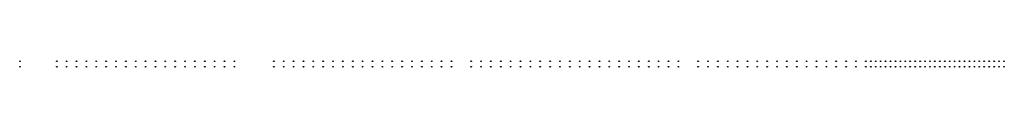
# Model space of a CAD drawing. Header units: millimetres. Extents: x 376598 to 1249954, y -318491 to -22134.
# Tile 14 of 256: x 551301 to 571260, y -178546 to -178421. Entities that reach past the tile are written whole.
import ezdxf

# ---------------------------------------------------------------- set-up
doc = ezdxf.new("R2010")
doc.units = ezdxf.units.MM
doc.layers.add('РАЗМЕРЫ', color=1, linetype='Continuous', lineweight=9)

msp = doc.modelspace()

# ---------------------------------------------------------------- linework, layer by layer
at = {"layer": 'РАЗМЕРЫ', "color": 8, "linetype": 'Continuous', "lineweight": 30}
for centre in [(551308.2, -178428.2), (551308.4, -178427.9), (552053.1, -178428.4, -720), (552053.3, -178428.2, -720), (552253.1, -178428.4, -720), (552253.3, -178428.2, -720), (552453.1, -178428.4, -720), (552453.3, -178428.2, -720), (552653.1, -178428.4, -720), (552653.3, -178428.2, -720), (552853.1, -178428.4, -720), (552853.3, -178428.2, -720), (553053.1, -178428.4, -720), (553053.3, -178428.2, -720), (553252.8, -178428.6, -720), (553253.1, -178428.4, -720), (553452.8, -178428.6, -720), (553453.1, -178428.4, -720), (553652.8, -178428.6, -720), (553653.1, -178428.4, -720), (553852.8, -178428.6, -720), (553853.1, -178428.4, -720), (554052.8, -178428.6, -720), (554053.1, -178428.4, -720), (554252.8, -178428.6, -720), (554253.1, -178428.4, -720), (554452.8, -178428.6, -720), (554453.1, -178428.4, -720), (554652.8, -178428.6, -720), (554653.1, -178428.4, -720), (554852.8, -178428.6, -720), (554853.1, -178428.4, -720), (555052.8, -178428.6, -720), (555053.1, -178428.4, -720), (555252.8, -178428.6, -720), (555253.1, -178428.4, -720), (555452.8, -178428.6, -720), (555453.1, -178428.4, -720), (555652.8, -178428.6, -720), (555653.1, -178428.4, -720), (556452.8, -178428.6, -720), (556453.1, -178428.4, -720), (556652.8, -178428.6, -720), (556653.1, -178428.4, -720), (556852.8, -178428.6, -720), (556853.1, -178428.4, -720), (557052.8, -178428.6, -720), (557053.1, -178428.4, -720), (557252.8, -178428.6, -720), (557253.1, -178428.4, -720), (557452.8, -178428.6, -720), (557453.1, -178428.4, -720), (557652.8, -178428.6, -720), (557653.1, -178428.4, -720), (557852.8, -178428.6, -720), (557853.1, -178428.4, -720), (558052.8, -178428.6, -720), (558053.1, -178428.4, -720), (558252.8, -178428.6, -720), (558253.1, -178428.4, -720), (558452.8, -178428.6, -720), (558453.1, -178428.4, -720), (558652.8, -178428.6, -720), (558653.1, -178428.4, -720), (558852.8, -178428.6, -720), (558853.1, -178428.4, -720), (559052.8, -178428.6, -720), (559053.1, -178428.4, -720), (559252.8, -178428.6, -720), (559253.1, -178428.4, -720), (559452.8, -178428.6, -720), (559453.1, -178428.4, -720), (559652.8, -178428.6, -720), (559653.1, -178428.4, -720), (559852.8, -178428.6, -720), (559853.1, -178428.4, -720), (560052.8, -178428.6, -720), (560053.1, -178428.4, -720), (560452.8, -178428.6, -720), (560453.1, -178428.4, -720), (560652.8, -178428.6, -720), (560653.1, -178428.4, -720), (560852.8, -178428.6, -720), (560853.1, -178428.4, -720), (561052.8, -178428.6, -720), (561053.1, -178428.4, -720), (561252.8, -178428.6, -720), (561253.1, -178428.4, -720), (561452.8, -178428.6, -720), (561453.1, -178428.4, -720), (561652.8, -178428.6, -720), (561653.1, -178428.4, -720), (561852.8, -178428.6, -720), (561853.1, -178428.4, -720), (562052.8, -178428.6, -720), (562053.1, -178428.4, -720), (562252.8, -178428.6, -720), (562253.1, -178428.4, -720), (562452.8, -178428.6, -720), (562453.1, -178428.4, -720), (562652.8, -178428.6, -720), (562653.1, -178428.4, -720), (562852.8, -178428.6, -720), (562853.1, -178428.4, -720), (563052.8, -178428.6, -720), (563053.1, -178428.4, -720), (563252.8, -178428.6, -720), (563253.1, -178428.4, -720), (563452.8, -178428.6, -720), (563453.1, -178428.4, -720), (563652.8, -178428.6, -720), (563653.1, -178428.4, -720), (563852.8, -178428.6, -720), (563853.1, -178428.4, -720), (564052.8, -178428.6, -720), (564053.1, -178428.4, -720), (564252.8, -178428.6, -720), (564253.1, -178428.4, -720), (564452.8, -178428.6, -720), (564453.1, -178428.4, -720), (564652.8, -178428.6, -720), (564653.1, -178428.4, -720), (565052.8, -178428.6, -720), (565053.1, -178428.4, -720), (565252.8, -178428.6, -720), (565253.1, -178428.4, -720), (565452.8, -178428.6, -720), (565453.1, -178428.4, -720), (565652.8, -178428.6, -720), (565653.1, -178428.4, -720), (565852.8, -178428.6, -720), (565853.1, -178428.4, -720), (566052.8, -178428.6, -720), (566053.1, -178428.4, -720), (566252.8, -178428.6, -720), (566253.1, -178428.4, -720), (566452.8, -178428.6, -720), (566453.1, -178428.4, -720), (566652.8, -178428.6, -720), (566653.1, -178428.4, -720), (566852.8, -178428.6, -720), (566853.1, -178428.4, -720), (567052.8, -178428.6, -720), (567053.1, -178428.4, -720), (567252.8, -178428.6, -720), (567253.1, -178428.4, -720), (567452.8, -178428.6, -720), (567453.1, -178428.4, -720), (567652.8, -178428.6, -720), (567653.1, -178428.4, -720), (567852.8, -178428.6, -720), (567853.1, -178428.4, -720), (568052.8, -178428.6, -720), (568053.1, -178428.4, -720), (568252.8, -178428.6, -720), (568253.1, -178428.4, -720), (568452.8, -178428.6, -720), (568453.1, -178428.4, -720), (568552.8, -178428.6, -720), (568553.1, -178428.4, -720), (568652.8, -178428.6, -720), (568653.1, -178428.4, -720), (568752.8, -178428.6, -720), (568753.1, -178428.4, -720), (568852.8, -178428.6, -720), (568853.1, -178428.4, -720), (568952.8, -178428.6, -720), (568953.1, -178428.4, -720), (569052.8, -178428.6, -720), (569053.1, -178428.4, -720), (569152.8, -178428.6, -720), (569153.1, -178428.4, -720), (569252.8, -178428.6, -720), (569253.1, -178428.4, -720), (569352.8, -178428.6, -720), (569353.1, -178428.4, -720), (569452.8, -178428.6, -720), (569453.1, -178428.4, -720), (569552.8, -178428.6, -720), (569553.1, -178428.4, -720), (569652.8, -178428.6, -720), (569653.1, -178428.4, -720), (569752.8, -178428.6, -720), (569753.1, -178428.4, -720), (569852.8, -178428.6, -720), (569853.1, -178428.4, -720), (569952.8, -178428.6, -720), (569953.1, -178428.4, -720), (570052.8, -178428.6, -720), (570053.1, -178428.4, -720), (570152.8, -178428.6, -720), (570153.1, -178428.4, -720), (570252.8, -178428.6, -720), (570253.1, -178428.4, -720), (570352.8, -178428.6, -720), (570353.1, -178428.4, -720), (570452.8, -178428.6, -720), (570453.1, -178428.4, -720), (570552.8, -178428.6, -720), (570553.1, -178428.4, -720), (570652.8, -178428.6, -720), (570653.1, -178428.4, -720), (570752.8, -178428.6, -720), (570753.1, -178428.4, -720), (570852.8, -178428.6, -720), (570853.1, -178428.4, -720), (570952.8, -178428.6, -720), (570953.1, -178428.4, -720), (571052.8, -178428.6, -720), (571053.1, -178428.4, -720), (571152.8, -178428.6, -720), (571153.1, -178428.4, -720), (571252.8, -178428.6, -720), (571253.1, -178428.4, -720), (551308.4, -178538.3), (552053.3, -178538.5, -720), (552253.3, -178538.5, -720), (552453.3, -178538.5, -720), (552653.3, -178538.5, -720), (552853.3, -178538.5, -720), (553053.3, -178538.5, -720), (553253.1, -178538.7, -720), (553453.1, -178538.7, -720), (553653.1, -178538.7, -720), (553853.1, -178538.7, -720), (554053.1, -178538.7, -720), (554253.1, -178538.7, -720), (554453.1, -178538.7, -720), (554653.1, -178538.7, -720), (554853.1, -178538.7, -720), (555053.1, -178538.7, -720), (555253.1, -178538.7, -720), (555453.1, -178538.7, -720), (555653.1, -178538.7, -720), (556453.1, -178538.7, -720), (556653.1, -178538.7, -720), (556853.1, -178538.7, -720), (557053.1, -178538.7, -720), (557253.1, -178538.7, -720), (557453.1, -178538.7, -720), (557653.1, -178538.7, -720), (557853.1, -178538.7, -720), (558053.1, -178538.7, -720), (558253.1, -178538.7, -720), (558453.1, -178538.7, -720), (558653.1, -178538.7, -720), (558853.1, -178538.7, -720), (559053.1, -178538.7, -720), (559253.1, -178538.7, -720), (559453.1, -178538.7, -720), (559653.1, -178538.7, -720), (559853.1, -178538.7, -720), (560053.1, -178538.7, -720), (560453.1, -178538.7, -720), (560653.1, -178538.7, -720), (560853.1, -178538.7, -720), (561053.1, -178538.7, -720), (561253.1, -178538.7, -720), (561453.1, -178538.7, -720), (561653.1, -178538.7, -720), (561853.1, -178538.7, -720), (562053.1, -178538.7, -720), (562253.1, -178538.7, -720), (562453.1, -178538.7, -720), (562653.1, -178538.7, -720), (562853.1, -178538.7, -720), (563053.1, -178538.7, -720), (563253.1, -178538.7, -720), (563453.1, -178538.7, -720), (563653.1, -178538.7, -720), (563853.1, -178538.7, -720), (564053.1, -178538.7, -720), (564253.1, -178538.7, -720), (564453.1, -178538.7, -720), (564653.1, -178538.7, -720), (565053.1, -178538.7, -720), (565253.1, -178538.7, -720), (565453.1, -178538.7, -720), (565653.1, -178538.7, -720), (565853.1, -178538.7, -720), (566053.1, -178538.7, -720), (566253.1, -178538.7, -720), (566453.1, -178538.7, -720), (566653.1, -178538.7, -720), (566853.1, -178538.7, -720), (567053.1, -178538.7, -720), (567253.1, -178538.7, -720), (567453.1, -178538.7, -720), (567653.1, -178538.7, -720), (567853.1, -178538.7, -720), (568053.1, -178538.7, -720), (568253.1, -178538.7, -720), (568453.1, -178538.7, -720), (568553.1, -178538.7, -720), (568653.1, -178538.7, -720), (568753.1, -178538.7, -720), (568853.1, -178538.7, -720), (568953.1, -178538.7, -720), (569053.1, -178538.7, -720), (569153.1, -178538.7, -720), (569253.1, -178538.7, -720), (569353.1, -178538.7, -720), (569453.1, -178538.7, -720), (569553.1, -178538.7, -720), (569653.1, -178538.7, -720), (569753.1, -178538.7, -720), (569853.1, -178538.7, -720), (569953.1, -178538.7, -720), (570053.1, -178538.7, -720), (570153.1, -178538.7, -720), (570253.1, -178538.7, -720), (570353.1, -178538.7, -720), (570453.1, -178538.7, -720), (570553.1, -178538.7, -720), (570653.1, -178538.7, -720), (570753.1, -178538.7, -720), (570853.1, -178538.7, -720), (570953.1, -178538.7, -720), (571053.1, -178538.7, -720), (571153.1, -178538.7, -720), (571253.1, -178538.7, -720)]:
    msp.add_circle(centre, 7, dxfattribs=at)

doc.saveas('drawing.dxf')
